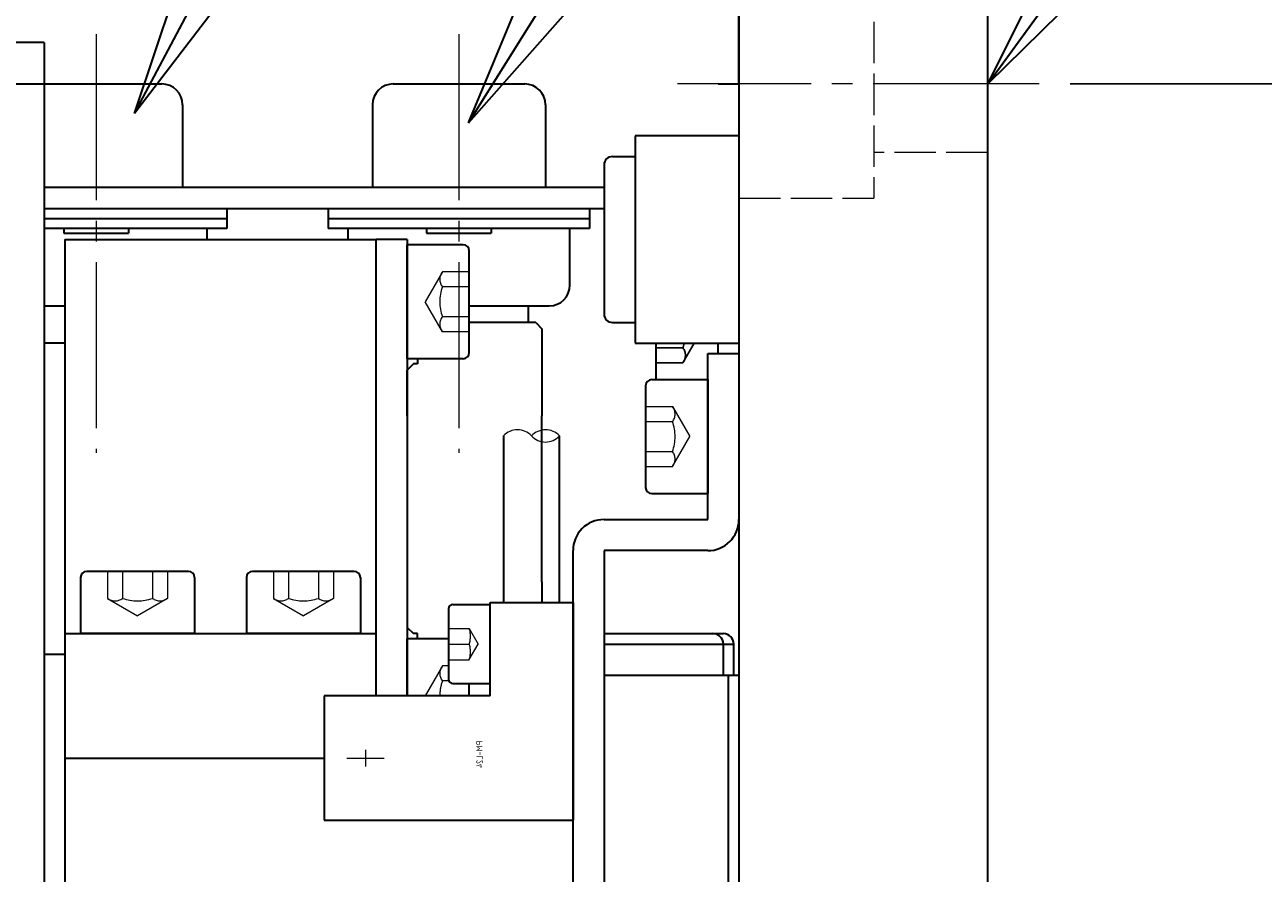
# Model space of a CAD drawing. Header units: millimetres. Extents: x 8809 to 9805, y 1960 to 2646.
# Tile 44 of 48: x 9366 to 9426, y 2404 to 2445. Entities that reach past the tile are written whole.
import ezdxf

# ---------------------------------------------------------------- set-up
doc = ezdxf.new("R2010")
doc.units = ezdxf.units.MM
doc.header["$LTSCALE"] = 0.8
for name, pattern in [('AM_ISO02W050', [7.5, 6, -1.5]), ('AM_ISO02W050x2', [3.75, 3, -0.75]), ('GEN3', [6.25, 5, -1.25]), ('GEN7', [13.75, 10, -1.25, 1.25, -1.25])]:
    doc.linetypes.add(name, pattern=pattern)
doc.layers.get('0').update_dxf_attribs({"lineweight": 30})
for name, color, linetype, lineweight in [('3', 6, 'GEN3', 15), ('5', 3, 'Continuous', 15), ('6', 2, 'Continuous', 15), ('7', 4, 'GEN7', 15), ('AM_0', 7, 'Continuous', 30), ('AM_0N', 7, 'Continuous', 30), ('AM_3N', 6, 'AM_ISO02W050', 25)]:
    doc.layers.add(name, color=color, linetype=linetype, lineweight=lineweight)
doc.styles.get("Standard").update_dxf_attribs({"font": 'ISOCP.SHX', "bigfont": 'EXTFONT.SHX'})
doc.dimstyles.new('GEN-ISO', dxfattribs={"dimtxt": 3.2, "dimasz": 2.5, "dimexe": 1, "dimexo": 0.5, "dimgap": 1, "dimtad": 1, "dimdec": 3, "dimdsep": 46, "dimtxsty": 'STANDARD', "dimblk1": 'OPEN', "dimblk2": 'OPEN', "dimsah": 1, "dimcen": 0, "dimclrd": 256, "dimclre": 256, "dimclrt": 2, "dimadec": 0, "dimazin": 0, "dimtp": 0.1, "dimtm": 0.1, "dimtfac": 0.71, "dimtdec": 3, "dimtmove": 0, "dimatfit": 3, "dimldrblk": 'OPEN', "dimfxl": 1, "dimtzin": 0, "dimarcsym": 0})
doc.dimstyles.new('GEN-ISO$0', dxfattribs={"dimtxt": 3.2, "dimasz": 2.5, "dimexe": 1, "dimexo": 0.5, "dimgap": 1, "dimtad": 1, "dimdec": 3, "dimdsep": 46, "dimtxsty": 'STANDARD', "dimblk1": 'OPEN', "dimblk2": 'OPEN', "dimsah": 1, "dimcen": 0, "dimclrd": 256, "dimclre": 256, "dimclrt": 2, "dimadec": 0, "dimazin": 0, "dimtp": 0.1, "dimtm": 0.1, "dimtfac": 0.71, "dimtdec": 3, "dimtmove": 0, "dimatfit": 3, "dimldrblk": 'OPEN', "dimfxl": 1, "dimtzin": 0, "dimarcsym": 0})

# ---------------------------------------------------------------- blocks, each defined once
blk = doc.blocks.new('_OPEN')
at = {"color": 0, "linetype": 'ByBlock'}
for p, q in [((-1, 0.1667), (0, 0)), ((0, 0), (-1, -0.1667)), ((0, 0), (-1, 0))]:
    blk.add_line(p, q, dxfattribs=at)
blk = doc.blocks.new('*D333')
at = {"layer": '5', "lineweight": -2, "transparency": 16777216}
for p, q in [((9416.393, 2442.458), (9450.039, 2442.458)), ((9447.039, 2434.958), (9447.039, 2149.958)), ((9416.393, 2142.458), (9450.039, 2142.458))]:
    blk.add_line(p, q, dxfattribs=at)
at = {"layer": 'DEFPOINTS', "color": 0, "transparency": 16777216}
for p in [(9414.893, 2442.458), (9414.893, 2142.458), (9447.039, 2142.458)]:
    blk.add_point(p, dxfattribs=at)
at = {"layer": '5', "lineweight": -2, "transparency": 16777216, "xscale": 7.5, "yscale": 7.5, "zscale": 7.5}
for p, rotation in [((9447.039, 2442.458), 90), ((9447.039, 2142.458), 270)]:
    blk.add_blockref('_OPEN', p, dxfattribs=dict(at, rotation=rotation))
at = {"layer": '5', "color": 2, "transparency": 16777216, "insert": (9439.239, 2292.458), "char_height": 9.6, "attachment_point": 5, "rotation": 90}
blk.add_mtext('□300', dxfattribs=at)
blk = doc.blocks.new('A$C13216723')
for p, q in [((5.2, 3), (0.3, 3)), ((0, 2.7), (0, 0)), ((5.5, 2.7), (5.5, 0)), ((5.5, 0), (0, 0))]:
    blk.add_line(p, q)
for centre, start, end in [((0.3, 2.7), 90, 180), ((5.2, 2.7), 0, 90)]:
    blk.add_arc(centre, 0.3, start, end)
at = {"layer": '3'}
for p, q in [((1.306, 3), (1.306, 1.7)), ((2.028, 3), (2.028, 1.7)), ((3.472, 3), (3.472, 1.7)), ((4.194, 3), (4.194, 1.7)), ((1.306, 1.7), (2.75, 0.866)), ((4.194, 1.7), (2.75, 0.866))]:
    blk.add_line(p, q, dxfattribs=at)
for centre, radius, start, end in [((1.667, 2.164), 0.588, 232.12112, 307.87888), ((2.75, 3.742), 2.166, 250.52878, 289.47122), ((3.833, 2.164), 0.588, 232.12112, 307.87888)]:
    blk.add_arc(centre, radius, start, end, dxfattribs=at)

msp = doc.modelspace()

# ---------------------------------------------------------------- linework, layer by layer
for p, q in [((9400.4093, 2452.4582), (9400.4093, 2132.4582)), ((9412.4093, 2132.4582), (9412.4093, 2452.4582)), ((9400.4093, 2442.4582), (9400.4093, 2451.4582)), ((9366.9093, 2444.4582), (9354.9093, 2444.4582)), ((9366.9093, 2444.4582), (9366.9093, 2400.4582)), ((9354.9093, 2442.4582), (9366.9093, 2442.4582)), ((9366.9093, 2442.4582), (9372.5793, 2442.4582)), ((9383.7393, 2442.4582), (9390.0793, 2442.4582)), ((9399.4093, 2442.4582), (9400.4093, 2442.4582)), ((9373.5793, 2441.4582), (9373.5793, 2437.4582)), ((9382.7393, 2441.4582), (9382.7393, 2437.4582)), ((9391.0793, 2441.4582), (9391.0793, 2437.4582)), ((9400.4093, 2439.9581), (9395.4093, 2439.9581)), ((9395.4093, 2439.9581), (9395.4093, 2436.9581)), ((9400.4093, 2439.9581), (9395.4093, 2439.9581)), ((9395.4093, 2439.9581), (9395.4093, 2429.9581)), ((9394.3093, 2438.9581), (9395.4093, 2438.9581)), ((9394.3093, 2438.9581), (9395.4093, 2438.9581)), ((9393.9093, 2438.5581), (9393.9093, 2436.9581)), ((9393.9093, 2438.5581), (9393.9093, 2431.3581)), ((9367.9093, 2434.9582), (9382.9093, 2434.9582)), ((9367.9093, 2434.9582), (9367.9093, 2409.9582)), ((9382.9093, 2412.9582), (9382.9093, 2434.9582)), ((9382.9093, 2412.9582), (9382.9093, 2434.9581)), ((9384.4093, 2434.9581), (9382.9093, 2434.9581)), ((9384.4093, 2434.9581), (9384.4093, 2412.9582)), ((9390.6093, 2430.9582), (9387.4093, 2430.9582)), ((9390.6093, 2430.9582), (9390.9094, 2430.6582)), ((9394.3093, 2430.9581), (9395.4093, 2430.9581)), ((9390.9093, 2430.6582), (9390.9093, 2426.4582)), ((9367.9093, 2429.9582), (9366.9093, 2429.9582)), ((9395.4093, 2429.9581), (9400.4093, 2429.9581)), ((9399.4093, 2429.4582), (9399.4093, 2429.9581)), ((9384.9093, 2429.2082), (9384.9093, 2428.9582)), ((9398.9093, 2421.4582), (9398.9093, 2429.4582)), ((9398.9093, 2429.4582), (9400.4093, 2429.4582)), ((9398.9093, 2429.4582), (9399.4093, 2429.4582)), ((9400.4093, 2429.4582), (9400.4093, 2421.4582)), ((9384.7093, 2428.9582), (9384.4093, 2428.6582)), ((9384.4093, 2426.4582), (9384.4093, 2428.6582)), ((9384.4093, 2428.6582), (9384.4093, 2416.2582)), ((9384.9093, 2428.9582), (9384.7093, 2428.9582)), ((9382.9093, 2416.2582), (9382.9093, 2426.4582)), ((9390.9093, 2418.4582), (9390.9093, 2426.4582)), ((9389.0593, 2425.4908), (9389.0593, 2417.4582)), ((9391.7593, 2417.4582), (9391.7593, 2425.4908)), ((9393.9093, 2421.4582), (9398.9093, 2421.4582)), ((9392.4093, 2357.9582), (9392.4093, 2419.9582)), ((9398.9093, 2419.9582), (9393.9093, 2419.9582)), ((9393.9093, 2419.9582), (9393.9093, 2357.9582)), ((9390.9093, 2418.4582), (9390.9093, 2417.4582)), ((9386.4093, 2417.1582), (9386.4093, 2413.7582)), ((9386.6093, 2417.3582), (9388.4093, 2417.3582)), ((9388.4093, 2412.9582), (9388.4093, 2417.4582)), ((9388.4093, 2417.4582), (9392.4093, 2417.4582)), ((9388.4093, 2413.5582), (9388.4093, 2417.3582)), ((9392.4093, 2417.4582), (9392.4093, 2406.9582)), ((9367.9093, 2415.9582), (9382.9093, 2415.9582)), ((9384.4093, 2416.2582), (9384.7093, 2415.9582)), ((9384.9093, 2415.9582), (9384.7093, 2415.9582)), ((9384.9093, 2415.7082), (9384.9093, 2415.9582)), ((9393.9093, 2415.9581), (9399.1593, 2415.9581)), ((9393.9093, 2415.9581), (9399.6593, 2415.9581)), ((9386.4093, 2415.7082), (9384.4093, 2415.7082)), ((9384.4093, 2412.9582), (9384.4093, 2415.7082)), ((9393.9093, 2415.4582), (9399.6593, 2415.4581)), ((9393.9093, 2415.4581), (9400.1593, 2415.4581)), ((9399.6593, 2413.9581), (9399.6593, 2415.4581)), ((9400.1593, 2413.9581), (9400.1593, 2415.4581)), ((9367.9093, 2414.9582), (9366.9093, 2414.9582)), ((9386.6093, 2413.5582), (9388.4093, 2413.5582)), ((9387.4093, 2412.9582), (9387.4093, 2413.5582)), ((9393.9093, 2413.9581), (9400.4093, 2413.9581)), ((9399.9093, 2363.9582), (9399.9093, 2413.9581)), ((9400.4093, 2413.8082), (9400.4093, 2363.8081)), ((9388.4093, 2412.9582), (9380.4093, 2412.9582)), ((9380.4093, 2412.9582), (9380.4093, 2406.9582)), ((9367.9093, 2409.9582), (9367.9093, 2392.4582)), ((9367.9093, 2409.9582), (9380.4093, 2409.9582)), ((9380.4093, 2406.9582), (9392.4093, 2406.9582))]:
    msp.add_line(p, q)
for centre, radius, start, end in [((9372.5793, 2441.4582), 1, 0, 90), ((9383.7393, 2441.4582), 1, 90, 180), ((9390.0793, 2441.4582), 1, 0, 90), ((9394.3093, 2438.5581), 0.4, 90, 180), ((9394.3093, 2438.5581), 0.4, 90, 180), ((9394.3093, 2431.3581), 0.4, 180, 270), ((9393.9093, 2419.9582), 1.5, 90, 180), ((9398.9093, 2421.4582), 1.5, 270, 0), ((9386.6093, 2417.1582), 0.2, 90, 180), ((9399.1593, 2415.4581), 0.5, 0.001807, 90.000031), ((9399.6593, 2415.4581), 0.5, 0.001807, 90.000031), ((9386.6093, 2413.7582), 0.2, 180, 270)]:
    msp.add_arc(centre, radius, start, end)
at = {"layer": '3', "ltscale": 0.5}
for p, q in [((9406.9093, 2447.9582), (9406.9093, 2436.9582)), ((9412.4093, 2439.1582), (9406.9093, 2439.1582)), ((9400.4093, 2436.9582), (9406.9093, 2436.9582))]:
    msp.add_line(p, q, dxfattribs=at)
at = {"layer": '3'}
for p, q in [((9382.9094, 2426.4582), (9382.9094, 2418.4582)), ((9386.1093, 2414.4019), (9385.2758, 2412.9582)), ((9386.4093, 2414.4019), (9386.1093, 2414.4019)), ((9386.4252, 2413.68), (9386.1093, 2413.68)), ((9392.4093, 2413.9581), (9392.4093, 2363.9581))]:
    msp.add_line(p, q, dxfattribs=at)
at = {"layer": '3', "ltscale": 3}
for p, q in [((9386.4093, 2416.2082), (9387.4093, 2416.2082)), ((9387.4093, 2416.2082), (9387.8423, 2415.4582)), ((9386.4093, 2415.4582), (9387.4093, 2415.4582)), ((9387.4093, 2414.7082), (9387.8423, 2415.4582)), ((9386.4093, 2414.6882), (9387.4093, 2414.6882))]:
    msp.add_line(p, q, dxfattribs=at)
for centre in [(9386.1652, 2415.8332), (9386.1652, 2415.0832)]:
    msp.add_arc(centre, 1.2994, 343.225824, 16.774176, dxfattribs=at)
at = {"layer": '3'}
for centre, radius, start, end in [((9386.5733, 2414.041), 0.5879, 142.121121, 217.878879), ((9388.1511, 2412.9582), 2.1656, 160.528779, 179.999275)]:
    msp.add_arc(centre, radius, start, end, dxfattribs=at)
at = {"layer": '6'}
for p, q in [((9381.5093, 2409.9582), (9383.3093, 2409.9582)), ((9382.4093, 2410.3582), (9382.4093, 2409.5582))]:
    msp.add_line(p, q, dxfattribs=at)
for centre, start, end in [((9389.7343, 2424.871), 42.386337, 137.444385), ((9391.0843, 2424.871), 42.555615, 137.613663), ((9391.0843, 2424.871), 42.555615, 137.613663), ((9391.0843, 2426.1105), 222.386337, 317.444385), ((9391.0843, 2426.1105), 222.386337, 317.444385)]:
    msp.add_arc(centre, 0.9163, start, end, dxfattribs=at)
at = {"layer": '7'}
for p, q in [((9369.4093, 2444.8616), (9369.4093, 2424.672)), ((9386.9093, 2444.8616), (9386.9093, 2424.672)), ((9414.8925, 2442.4582), (9397.4464, 2442.4582))]:
    msp.add_line(p, q, dxfattribs=at)
at = {"layer": 'AM_0'}
for p, q in [((9393.9093, 2437.4582), (9366.9093, 2437.4582)), ((9366.9093, 2436.4582), (9369.4093, 2436.4582)), ((9369.4093, 2436.4582), (9393.9093, 2436.4582)), ((9375.7093, 2436.4582), (9375.7093, 2435.4944)), ((9380.6093, 2436.4582), (9380.6093, 2435.4944)), ((9393.2093, 2436.4582), (9393.2093, 2435.4944)), ((9366.9093, 2435.9763), (9369.4093, 2435.9763)), ((9369.4093, 2435.9763), (9375.7093, 2435.9763)), ((9380.6093, 2435.9763), (9386.9093, 2435.9763)), ((9386.9093, 2435.9763), (9393.2093, 2435.9763)), ((9369.4093, 2435.4944), (9366.9093, 2435.4944)), ((9367.8508, 2435.4944), (9367.8508, 2435.2582)), ((9367.8508, 2435.2582), (9369.4093, 2435.2582)), ((9375.7093, 2435.4944), (9369.4093, 2435.4944)), ((9369.4093, 2435.2582), (9370.9678, 2435.2582)), ((9370.9678, 2435.4944), (9370.9678, 2435.2582)), ((9374.7593, 2434.9582), (9374.7593, 2435.4944)), ((9386.9093, 2435.4944), (9380.6093, 2435.4944)), ((9381.5593, 2434.9582), (9381.5593, 2435.4944)), ((9385.3508, 2435.4944), (9385.3508, 2435.2582)), ((9385.3508, 2435.2582), (9386.9093, 2435.2582)), ((9393.2093, 2435.4944), (9386.9093, 2435.4944)), ((9386.9093, 2435.2582), (9388.4678, 2435.2582)), ((9388.4678, 2435.4944), (9388.4678, 2435.2582)), ((9392.2593, 2432.7582), (9392.2593, 2435.4944)), ((9366.9093, 2431.7582), (9367.9093, 2431.7582)), ((9387.4093, 2431.7582), (9391.2593, 2431.7582)), ((9390.2468, 2431.7582), (9390.2468, 2430.9582))]:
    msp.add_line(p, q, dxfattribs=at)
msp.add_arc((9391.2593, 2432.7582), 1, 270, 0, dxfattribs=at)
at = {"layer": 'AM_0N'}
msp.add_line((9396.4093, 2429.9581), (9396.4093, 2428.2082), dxfattribs=at)
at = {"layer": 'AM_3N', "linetype": 'AM_ISO02W050x2'}
for p, q in [((9396.4093, 2429.7363), (9397.7093, 2429.7363)), ((9397.7093, 2429.0144), (9398.2542, 2429.9581)), ((9396.4093, 2429.0144), (9397.7093, 2429.0144))]:
    msp.add_line(p, q, dxfattribs=at)
for centre, radius, start, end in [((9395.6676, 2430.4582), 2.1656, 340.528779, 346.648872), ((9397.2453, 2429.3754), 0.5879, 322.121121, 37.878879)]:
    msp.add_arc(centre, radius, start, end, dxfattribs=at)

# ---------------------------------------------------------------- block references
for p, rotation in [((9384.4093, 2434.7082), 270), ((9398.9093, 2422.7082), 90)]:
    msp.add_blockref('A$C13216723', p, dxfattribs=dict(rotation=rotation))
for p in [(9368.6593, 2415.9582), (9376.6593, 2415.9582)]:
    msp.add_blockref('A$C13216723', p)

# ---------------------------------------------------------------- texts
at = {"layer": '6', "text_generation_flag": 4, "width": 0.9}
msp.add_text('PM-L24', height=0.3, rotation=270, dxfattribs=at).set_placement((9388.0455, 2410.7967))
msp.add_text('PM-L24', height=0.3, rotation=270, dxfattribs=at).set_placement((9388.0455, 2410.7967))
msp.add_text('PM-L24', height=0.3, rotation=270, dxfattribs=at).set_placement((9388.0455, 2410.7967))

# ---------------------------------------------------------------- dimensions: what is measured, and where the dimension line sits
at = {"layer": '5'}
dim = msp.add_linear_dim(base=(9447.0386, 2142.4582), p1=(9414.8925, 2442.4582), p2=(9414.8925, 2142.4582), angle=90, text='□<>', dimstyle='GEN-ISO$0', override={"dimscale": 3, "dimarcsym": 1}, dxfattribs=at)
dim.commit()
dim.dimension.update_dxf_attribs({"geometry": '*D333', "text_midpoint": (9439.2386, 2292.4582)})

# ---------------------------------------------------------------- leaders
at = {"layer": '5', "annotation_type": 0, "has_hookline": 1, "hookline_direction": 0}
for points, text_width in [([(9371.2618, 2441.038), (9414.316, 2522.1284), (9421.816, 2522.1284)], 102.6667), ([(9387.3658, 2440.5771), (9421.4788, 2495.047), (9428.9788, 2495.047)], 90.6667), ([(9412.4093, 2442.4582), (9430.6821, 2467.529), (9438.1821, 2467.529)], 167.9142)]:
    msp.add_leader(points, dimstyle='GEN-ISO', override={"dimscale": 3, "dimgap": 1.5, "dimtad": 1, "dimdec": 3, "dimtdec": 3, "dimarcsym": 1}, dxfattribs=dict(at, text_width=text_width))

doc.saveas('drawing.dxf')
